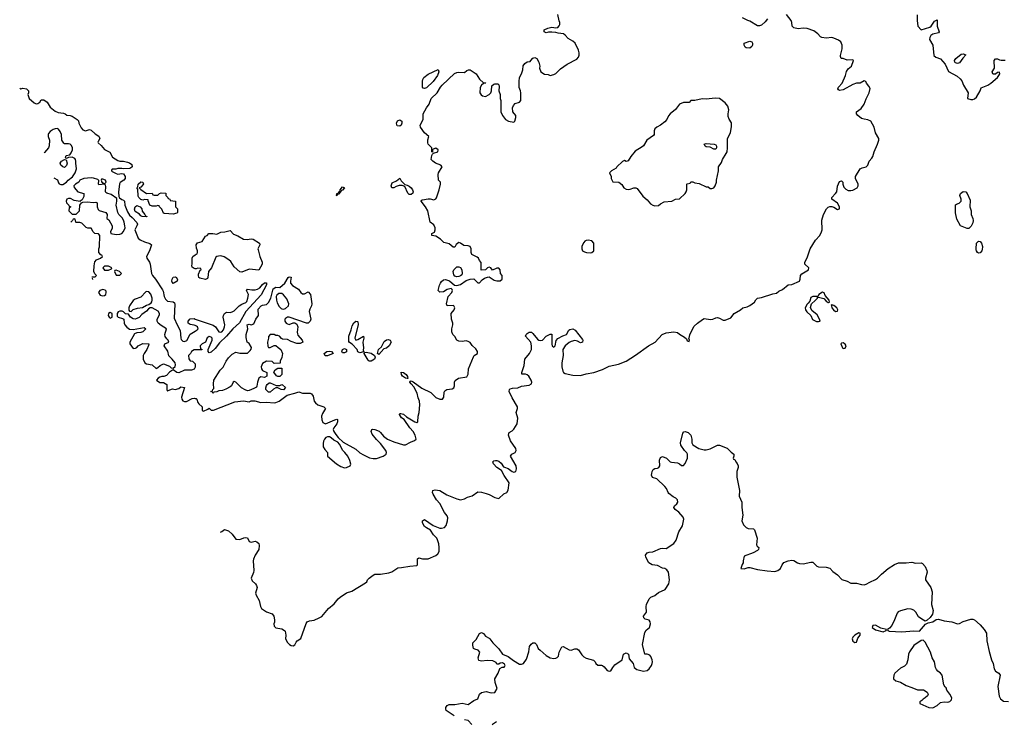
# Model space of a CAD drawing. Header units: inches. Extents: x 2396598 to 2566999, y 262085 to 451979.
# Tile 1 of 256: x 2428158 to 2438502, y 265002 to 272418. Entities that reach past the tile are written whole.
import ezdxf

# ---------------------------------------------------------------- set-up
doc = ezdxf.new("R2010")
doc.units = ezdxf.units.IN
doc.header["$MEASUREMENT"] = 0
for name, color, linetype in [('C4226', 7, 'Continuous'), ('C4227', 7, 'Continuous'), ('C4236', 7, 'Continuous'), ('C4237', 7, 'Continuous')]:
    doc.layers.add(name, color=color, linetype=linetype)

msp = doc.modelspace()

# ---------------------------------------------------------------- linework, layer by layer
at = {"layer": 'C4226', "color": 5, "elevation": 60}
for points in [[(2428917, 269714), (2428950, 269714), (2428966, 269730), (2428947, 269747), (2428938, 269770), (2428939, 269830), (2428946, 269874), (2428965, 269895), (2429006, 269910), (2429026, 269930), (2429022, 269942), (2429010, 269946), (2428988, 269970), (2428988, 270000)], [(2429525, 270000), (2429522, 269990), (2429490, 269930), (2429493, 269910), (2429521, 269870), (2429528, 269850), (2429543, 269750), (2429552, 269730), (2429584, 269690), (2429657, 269577), (2429664, 269564), (2429676, 269510), (2429690, 269482), (2429710, 269460), (2429770, 269453), (2429783, 269443), (2429787, 269427), (2429781, 269281), (2429811, 269211), (2429843, 269150), (2429850, 269070), (2429855, 269055), (2429870, 269038), (2429890, 269035), (2429914, 269046), (2429948, 269112), (2430000, 269145)], [(2430000, 269800), (2429990, 269802), (2429970, 269818), (2429965, 269830), (2429969, 269851), (2429969, 269910), (2429978, 269930), (2430000, 269947)], [(2428927, 269687), (2428927, 269687), (2428922, 269702), (2428921, 269702)], [(2430000, 269203), (2429990, 269207), (2429950, 269216), (2429928, 269228), (2429927, 269250), (2429950, 269273), (2429990, 269276), (2430000, 269272)], [(2430000, 268948), (2429990, 268948), (2429962, 268930), (2429951, 268909), (2429932, 268890), (2429933, 268853), (2429950, 268834), (2429974, 268830), (2430000, 268800), (2430000, 268795)], [(2430000, 268766), (2429990, 268746), (2429964, 268736), (2429890, 268733), (2429830, 268705), (2429810, 268709), (2429770, 268738), (2429764, 268736), (2429730, 268715), (2429700, 268680), (2429671, 268669), (2429650, 268669), (2429630, 268662), (2429612, 268650), (2429594, 268630), (2429630, 268606), (2429670, 268605), (2429702, 268582), (2429702, 268530), (2429710, 268514), (2429718, 268522), (2429763, 268537), (2429790, 268532), (2429830, 268542), (2429850, 268558), (2429890, 268552), (2429859, 268450), (2429861, 268430), (2429870, 268412), (2429890, 268405), (2429910, 268405), (2429970, 268437), (2429990, 268441), (2430000, 268438)]]:
    msp.add_lwpolyline(points, dxfattribs=at)
for points in [[(2429090, 269828), (2429050, 269828), (2429032, 269810), (2429047, 269787), (2429090, 269785), (2429122, 269798), (2429126, 269810)], [(2429170, 269786), (2429158, 269782), (2429154, 269770), (2429170, 269734), (2429210, 269734), (2429226, 269750), (2429206, 269770)], [(2429770, 269646), (2429758, 269658), (2429755, 269670), (2429761, 269690), (2429770, 269711), (2429790, 269717), (2429805, 269710), (2429816, 269684), (2429811, 269669)], [(2429030, 269581), (2428998, 269570), (2428987, 269550), (2429003, 269523), (2429030, 269514), (2429050, 269519), (2429061, 269530), (2429066, 269550), (2429065, 269565), (2429056, 269576)], [(2429490, 269562), (2429482, 269558), (2429430, 269503), (2429370, 269482), (2429350, 269466), (2429311, 269410), (2429305, 269390), (2429305, 269365), (2429310, 269354), (2429330, 269352), (2429349, 269371), (2429395, 269385), (2429447, 269393), (2429490, 269419), (2429515, 269425), (2429538, 269442), (2429546, 269454), (2429550, 269470), (2429548, 269490), (2429534, 269534), (2429516, 269556)], [(2429550, 269389), (2429530, 269389), (2429510, 269379), (2429490, 269353), (2429441, 269319), (2429412, 269288), (2429390, 269276), (2429370, 269271), (2429350, 269274), (2429322, 269290), (2429302, 269322), (2429270, 269328), (2429250, 269349), (2429236, 269356), (2429210, 269353), (2429194, 269346), (2429181, 269330), (2429183, 269303), (2429192, 269290), (2429239, 269279), (2429251, 269271), (2429256, 269230), (2429264, 269210), (2429285, 269185), (2429310, 269167), (2429350, 269162), (2429464, 269184), (2429482, 269170), (2429450, 269137), (2429430, 269130), (2429390, 269126), (2429365, 269115), (2429315, 269030), (2429315, 269010), (2429350, 268962), (2429376, 268964), (2429390, 268972), (2429402, 268990), (2429450, 269014), (2429514, 269010), (2429512, 268992), (2429495, 268950), (2429465, 268910), (2429456, 268890), (2429455, 268850), (2429471, 268811), (2429490, 268801), (2429551, 268791), (2429590, 268752), (2429610, 268762), (2429635, 268785), (2429670, 268802), (2429730, 268775), (2429750, 268758), (2429770, 268756), (2429790, 268772), (2429796, 268790), (2429792, 268810), (2429761, 268850), (2429725, 268885), (2429714, 268934), (2429674, 268990), (2429684, 269010), (2429724, 269030), (2429719, 269050), (2429703, 269063), (2429687, 269087), (2429682, 269110), (2429699, 269170), (2429644, 269204), (2429614, 269230), (2429603, 269250), (2429603, 269270), (2429625, 269315), (2429626, 269330), (2429613, 269353)], [(2429110, 269342), (2429092, 269330), (2429087, 269310), (2429098, 269290), (2429110, 269281), (2429128, 269290), (2429129, 269310), (2429128, 269330)]]:
    msp.add_lwpolyline(points, close=True, dxfattribs=at)
at = {"layer": 'C4227', "color": 5, "elevation": 60}
for points in [[(2428158, 271698), (2428170, 271692), (2428190, 271698), (2428231, 271690), (2428251, 271670), (2428252, 271650), (2428242, 271630), (2428258, 271590), (2428310, 271543), (2428330, 271535), (2428350, 271536), (2428369, 271550), (2428385, 271575), (2428410, 271576), (2428445, 271550), (2428477, 271497), (2428530, 271456), (2428562, 271442), (2428617, 271437), (2428634, 271430), (2428653, 271413), (2428689, 271411), (2428710, 271405), (2428762, 271370), (2428775, 271355), (2428778, 271330), (2428802, 271282), (2428822, 271262), (2428850, 271251), (2428890, 271265), (2428910, 271258), (2428950, 271218), (2428990, 271192), (2428998, 271170), (2428981, 271139), (2428978, 271130), (2428982, 271122), (2429015, 271095), (2429050, 271052), (2429104, 271024), (2429132, 270972), (2429190, 270938), (2429210, 270931), (2429249, 270931), (2429290, 270922), (2429313, 270913), (2429336, 270896), (2429338, 270870), (2429323, 270857), (2429310, 270853), (2429250, 270849), (2429230, 270855), (2429190, 270855), (2429167, 270847), (2429130, 270846), (2429122, 270838), (2429122, 270830), (2429130, 270822), (2429170, 270801), (2429190, 270796), (2429230, 270803), (2429250, 270798), (2429266, 270770), (2429265, 270750), (2429252, 270730), (2429212, 270708), (2429206, 270694), (2429196, 270604), (2429199, 270559), (2429205, 270545), (2429230, 270527), (2429250, 270521), (2429259, 270510), (2429263, 270470), (2429290, 270399), (2429310, 270363), (2429339, 270339), (2429388, 270288), (2429394, 270270), (2429390, 270250), (2429368, 270210), (2429401, 270121), (2429423, 270103), (2429470, 270082), (2429525, 270065), (2429542, 270050), (2429525, 270000)], [(2428550, 271274), (2428532, 271272), (2428510, 271263), (2428478, 271242), (2428460, 271220), (2428456, 271210), (2428458, 271190), (2428470, 271150), (2428467, 271093), (2428459, 271070), (2428418, 271022), (2428416, 271018)], [(2428516, 270755), (2428555, 270735), (2428564, 270704), (2428573, 270693), (2428590, 270685), (2428610, 270686), (2428649, 270710), (2428667, 270733), (2428712, 270768), (2428739, 270810), (2428749, 270830), (2428753, 270850), (2428747, 270910), (2428749, 270930), (2428745, 270950), (2428738, 270958), (2428710, 270973), (2428670, 270969), (2428650, 270958), (2428642, 270962), (2428638, 270970), (2428646, 270990), (2428683, 270997), (2428700, 271020), (2428714, 271050), (2428713, 271073), (2428699, 271099), (2428688, 271108), (2428670, 271113), (2428630, 271112), (2428620, 271120), (2428602, 271150), (2428596, 271210), (2428584, 271244), (2428566, 271266), (2428550, 271274)], [(2428988, 270000), (2428988, 270008), (2428995, 270030), (2428998, 270150), (2428987, 270167), (2428948, 270170), (2428928, 270190), (2428910, 270226), (2428872, 270228), (2428855, 270235), (2428810, 270278), (2428790, 270286), (2428750, 270286), (2428746, 270290), (2428742, 270322), (2428730, 270326), (2428718, 270322), (2428713, 270307), (2428695, 270290)]]:
    msp.add_lwpolyline(points, dxfattribs=at)
for points in [[(2428630, 270866), (2428610, 270872), (2428590, 270890), (2428583, 270910), (2428597, 270930), (2428630, 270947), (2428645, 270945), (2428655, 270910), (2428650, 270884)], [(2428910, 270755), (2428830, 270749), (2428791, 270730), (2428778, 270710), (2428745, 270690), (2428730, 270675), (2428727, 270670), (2428730, 270654), (2428768, 270608), (2428830, 270590), (2428833, 270570), (2428830, 270558), (2428815, 270525), (2428794, 270510), (2428794, 270506), (2428730, 270518), (2428690, 270538), (2428670, 270538), (2428654, 270530), (2428645, 270510), (2428650, 270494), (2428674, 270470), (2428678, 270458), (2428694, 270450), (2428678, 270442), (2428674, 270410), (2428710, 270374), (2428750, 270374), (2428786, 270410), (2428788, 270470), (2428806, 270494), (2428820, 270500), (2428870, 270503), (2428930, 270496), (2428959, 270499), (2428970, 270494), (2428971, 270450), (2428982, 270422), (2428993, 270413), (2429062, 270390), (2429078, 270370), (2429072, 270330), (2429094, 270314), (2429131, 270250), (2429130, 270226), (2429112, 270190), (2429114, 270170), (2429170, 270159), (2429210, 270164), (2429230, 270171), (2429250, 270191), (2429265, 270230), (2429264, 270250), (2429257, 270290), (2429249, 270310), (2429234, 270334), (2429199, 270370), (2429188, 270390), (2429173, 270470), (2429180, 270510), (2429177, 270537), (2429120, 270580), (2429074, 270594), (2429063, 270603), (2429059, 270610), (2429063, 270663), (2429059, 270679), (2429050, 270688), (2428990, 270682), (2428985, 270690), (2428989, 270729), (2428980, 270740), (2428934, 270754)], [(2429030, 270742), (2429018, 270742), (2429012, 270730), (2429022, 270710), (2429050, 270694), (2429066, 270710), (2429058, 270730)], [(2429490, 270592), (2429550, 270594), (2429558, 270578), (2429570, 270574), (2429610, 270574), (2429626, 270590), (2429643, 270597), (2429693, 270593), (2429694, 270570), (2429714, 270550), (2429718, 270538), (2429734, 270530), (2429738, 270518), (2429794, 270510), (2429794, 270450), (2429814, 270430), (2429814, 270390), (2429810, 270386), (2429770, 270375), (2429680, 270380), (2429670, 270386), (2429650, 270426), (2429626, 270450), (2429622, 270462), (2429610, 270466), (2429590, 270458), (2429550, 270458), (2429526, 270470), (2429506, 270514), (2429506, 270526), (2429470, 270528), (2429450, 270522), (2429429, 270529), (2429408, 270550), (2429403, 270563), (2429398, 270638), (2429388, 270650), (2429398, 270662), (2429404, 270690), (2429430, 270714), (2429451, 270710), (2429459, 270690), (2429456, 270684), (2429430, 270658), (2429414, 270650), (2429432, 270632)], [(2429490, 270346), (2429446, 270350), (2429430, 270358), (2429415, 270375), (2429370, 270402), (2429365, 270425), (2429370, 270451), (2429390, 270466), (2429422, 270450), (2429442, 270430), (2429444, 270404), (2429474, 270370), (2429478, 270358), (2429494, 270350), (2429494, 270346)]]:
    msp.add_lwpolyline(points, close=True, dxfattribs=at)
at = {"layer": 'C4236', "color": 5}
for points, elevation in [([(2430662, 270000), (2430681, 269930), (2430705, 269870), (2430704, 269850), (2430670, 269787), (2430570, 269795), (2430490, 269764), (2430470, 269769), (2430410, 269822), (2430375, 269875), (2430355, 269895), (2430307, 269927), (2430270, 269937), (2430246, 269934), (2430230, 269930), (2430219, 269921), (2430174, 269810), (2430142, 269770), (2430136, 269710), (2430130, 269698), (2430110, 269687), (2430050, 269702), (2430039, 269710), (2430035, 269730), (2430038, 269742), (2430055, 269785), (2430066, 269790), (2430062, 269802), (2430030, 269806), (2430010, 269798), (2430000, 269800)], 60), ([(2430000, 269947), (2430010, 269954), (2430022, 269958), (2430026, 269970), (2430026, 269990), (2430022, 270000)], 60), ([(2430000, 268438), (2430010, 268436), (2430018, 268430), (2430030, 268394), (2430040, 268380), (2430074, 268350), (2430074, 268310), (2430090, 268305), (2430136, 268324), (2430150, 268334), (2430170, 268314), (2430193, 268313), (2430417, 268403), (2430510, 268411), (2430570, 268403), (2430590, 268411), (2430629, 268411), (2430690, 268393), (2430750, 268398), (2430830, 268391), (2430850, 268394), (2430884, 268410), (2430969, 268471), (2431049, 268491), (2431070, 268501), (2431090, 268505), (2431130, 268491), (2431211, 268491), (2431224, 268484), (2431240, 268460), (2431251, 268410), (2431265, 268390), (2431290, 268371), (2431354, 268350), (2431372, 268332), (2431340, 268280), (2431327, 268250), (2431331, 268211), (2431343, 268183), (2431370, 268171), (2431470, 268213), (2431490, 268219), (2431496, 268216), (2431498, 268190), (2431490, 268170), (2431457, 268130), (2431451, 268110), (2431457, 268090), (2431479, 268059), (2431505, 268025), (2431556, 267976), (2431690, 267904), (2431730, 267867), (2431770, 267843), (2431834, 267814), (2431870, 267807), (2431906, 267806), (2431978, 267830), (2432009, 267851), (2432012, 267870), (2432004, 267890), (2431950, 267964), (2431905, 268005), (2431860, 268060), (2431849, 268090), (2431858, 268110), (2431865, 268115), (2431889, 268111), (2431933, 268093), (2431950, 268079), (2431979, 268039), (2432022, 268010), (2432090, 267982), (2432190, 267951), (2432210, 267951), (2432262, 267978), (2432306, 267994), (2432324, 268010), (2432311, 268050), (2432290, 268089), (2432255, 268130), (2432196, 268216), (2432170, 268235), (2432148, 268270), (2432150, 268278), (2432161, 268279), (2432189, 268271), (2432223, 268243), (2432310, 268191), (2432330, 268183), (2432342, 268190), (2432343, 268250), (2432353, 268290), (2432362, 268370), (2432359, 268410), (2432344, 268444), (2432333, 268493), (2432299, 268559), (2432269, 268590), (2432258, 268610), (2432260, 268620), (2432270, 268622), (2432290, 268611), (2432384, 268544), (2432478, 268498), (2432530, 268448), (2432570, 268431), (2432598, 268430), (2432614, 268450), (2432616, 268504), (2432623, 268517), (2432646, 268530), (2432702, 268538), (2432719, 268550), (2432725, 268570), (2432725, 268610), (2432733, 268627), (2432769, 268651), (2432855, 268665), (2432869, 268691), (2432872, 268750), (2432926, 268874), (2432933, 268887), (2432968, 268910), (2432968, 268930), (2432950, 268958), (2432913, 268993), (2432890, 269024), (2432870, 269036), (2432850, 269041), (2432806, 269034), (2432770, 269039), (2432749, 269050), (2432729, 269089), (2432709, 269110), (2432697, 269137), (2432696, 269170), (2432709, 269210), (2432709, 269229), (2432693, 269270), (2432689, 269330), (2432722, 269370), (2432729, 269390), (2432718, 269410), (2432710, 269414), (2432650, 269409), (2432641, 269430), (2432659, 269510), (2432697, 269550), (2432704, 269570), (2432702, 269582), (2432690, 269594), (2432650, 269581), (2432610, 269558), (2432570, 269553), (2432555, 269570), (2432568, 269628), (2432579, 269650), (2432590, 269668), (2432610, 269683), (2432630, 269687), (2432674, 269674), (2432726, 269626), (2432750, 269624), (2432790, 269633), (2432850, 269676), (2432892, 269692), (2432930, 269694), (2432970, 269654), (2432990, 269654), (2433016, 269684), (2433040, 269700), (2433073, 269713), (2433090, 269714), (2433142, 269682), (2433170, 269672), (2433207, 269673), (2433226, 269690), (2433226, 269730), (2433208, 269750), (2433206, 269790), (2433190, 269806), (2433170, 269806), (2433126, 269786), (2433106, 269810), (2433090, 269818), (2433074, 269810), (2433052, 269788), (2433007, 269787), (2433007, 269867), (2432990, 269886), (2432978, 269910), (2432963, 269923), (2432909, 269950), (2432901, 269970), (2432901, 270000)], 60), ([(2430266, 267032), (2430280, 267040), (2430310, 267061), (2430350, 267046), (2430391, 267011), (2430430, 266958), (2430470, 266955), (2430511, 266971), (2430534, 266974), (2430550, 266971), (2430570, 266932), (2430590, 266926), (2430630, 266938), (2430650, 266931), (2430670, 266911), (2430674, 266890), (2430671, 266850), (2430630, 266789), (2430613, 266747), (2430610, 266730), (2430617, 266630), (2430613, 266607), (2430591, 266550), (2430601, 266521), (2430635, 266490), (2430647, 266470), (2430651, 266449), (2430636, 266390), (2430641, 266370), (2430675, 266315), (2430687, 266250), (2430699, 266230), (2430750, 266196), (2430810, 266173), (2430828, 266150), (2430836, 266110), (2430834, 266086), (2430827, 266070), (2430830, 266045), (2430850, 266028), (2430910, 266017), (2430939, 265999), (2430947, 265990), (2430955, 265950), (2430951, 265910), (2430970, 265872), (2430991, 265850), (2431010, 265839), (2431030, 265836), (2431050, 265846), (2431063, 265877), (2431072, 265888), (2431110, 265915), (2431167, 266073), (2431179, 266090), (2431201, 266099), (2431250, 266106), (2431305, 266130), (2431333, 266147), (2431402, 266230), (2431461, 266279), (2431503, 266330), (2431525, 266350), (2431590, 266394), (2431647, 266413), (2431790, 266501), (2431803, 266510), (2431813, 266530), (2431830, 266547), (2431870, 266579), (2431890, 266591), (2431950, 266591), (2432037, 266603), (2432066, 266614), (2432130, 266657), (2432170, 266659), (2432256, 266676), (2432330, 266682), (2432338, 266690), (2432338, 266750), (2432350, 266762), (2432391, 266751), (2432450, 266753), (2432530, 266785), (2432550, 266805), (2432564, 266830), (2432565, 266870), (2432561, 266910), (2432548, 266950), (2432539, 266970), (2432505, 267005), (2432473, 267053), (2432430, 267076), (2432410, 267091), (2432391, 267130), (2432390, 267151), (2432410, 267164), (2432503, 267103), (2432570, 267074), (2432590, 267073), (2432619, 267081), (2432637, 267103), (2432653, 267150), (2432657, 267183), (2432650, 267202), (2432620, 267240), (2432572, 267332), (2432537, 267370), (2432502, 267430), (2432495, 267450), (2432498, 267470), (2432523, 267477), (2432570, 267469), (2432644, 267424), (2432750, 267382), (2432790, 267373), (2432830, 267381), (2432862, 267398), (2432910, 267414), (2432970, 267456), (2433010, 267451), (2433057, 267437), (2433090, 267426), (2433150, 267395), (2433190, 267387), (2433245, 267435), (2433275, 267450), (2433290, 267474), (2433300, 267550), (2433247, 267627), (2433220, 267680), (2433169, 267710), (2433135, 267750), (2433129, 267771), (2433138, 267782), (2433155, 267785), (2433170, 267786), (2433190, 267779), (2433216, 267756), (2433240, 267720), (2433250, 267714), (2433290, 267701), (2433330, 267668), (2433350, 267661), (2433370, 267671), (2433377, 267697), (2433372, 267730), (2433315, 267830), (2433328, 267850), (2433364, 267870), (2433372, 267890), (2433369, 267910), (2433313, 267990), (2433294, 268050), (2433295, 268070), (2433301, 268079), (2433330, 268096), (2433350, 268115), (2433384, 268170), (2433392, 268230), (2433374, 268290), (2433386, 268330), (2433387, 268350), (2433330, 268444), (2433299, 268510), (2433302, 268530), (2433310, 268538), (2433335, 268545), (2433390, 268548), (2433430, 268566), (2433510, 268576), (2433534, 268590), (2433538, 268610), (2433532, 268630), (2433506, 268670), (2433490, 268685), (2433470, 268693), (2433434, 268694), (2433432, 268710), (2433456, 268784), (2433466, 268850), (2433514, 268910), (2433533, 268950), (2433535, 268990), (2433527, 269030), (2433472, 269090), (2433479, 269110), (2433490, 269121), (2433510, 269135), (2433533, 269133), (2433550, 269119), (2433599, 269059), (2433610, 269050), (2433630, 269046), (2433650, 269050), (2433690, 269092), (2433730, 269111), (2433750, 269111), (2433747, 269007), (2433751, 268990), (2433770, 268977), (2433785, 268990), (2433794, 269046), (2433812, 269068), (2433864, 269096), (2433901, 269110), (2433926, 269154), (2433937, 269163), (2433970, 269168), (2433994, 269154), (2434070, 269058), (2434074, 269050), (2434071, 269030), (2434050, 269021), (2434019, 269039), (2433990, 269045), (2433950, 269034), (2433930, 269024), (2433887, 268990), (2433864, 268950), (2433868, 268890), (2433853, 268810), (2433853, 268770), (2433863, 268723), (2433871, 268710), (2433890, 268699), (2433970, 268681), (2434050, 268678), (2434110, 268697), (2434190, 268710), (2434279, 268741), (2434350, 268778), (2434450, 268796), (2434530, 268829), (2434629, 268891), (2434764, 268990), (2434834, 269030), (2434909, 269110), (2434950, 269127), (2435030, 269137), (2435070, 269131), (2435090, 269111), (2435142, 269082), (2435162, 269062), (2435170, 269042), (2435190, 269034), (2435195, 269050), (2435186, 269070), (2435195, 269085), (2435198, 269110), (2435242, 269198), (2435278, 269230), (2435332, 269268), (2435350, 269276), (2435414, 269266), (2435438, 269270), (2435470, 269286), (2435490, 269287), (2435510, 269281), (2435550, 269259), (2435570, 269259), (2435630, 269283), (2435665, 269330), (2435731, 269369), (2435755, 269390), (2435800, 269400), (2435827, 269413), (2435878, 269450), (2435890, 269472), (2435910, 269491), (2435950, 269498), (2436070, 269538), (2436110, 269545), (2436134, 269566), (2436170, 269581), (2436230, 269631), (2436270, 269636), (2436349, 269670), (2436357, 269690), (2436362, 269730), (2436374, 269746), (2436446, 269790), (2436448, 269810), (2436406, 269850), (2436408, 269870), (2436430, 269914), (2436460, 270000)], 40), ([(2434067, 270000), (2434072, 269990), (2434090, 269978), (2434114, 269970), (2434150, 269967), (2434170, 269972), (2434188, 269990), (2434188, 270000)], 60), ([(2438269, 270000), (2438267, 269990), (2438250, 269967), (2438230, 269964), (2438219, 269970), (2438209, 269990), (2438208, 270000)], 20), ([(2430000, 269272), (2430190, 269206), (2430216, 269190), (2430250, 269139), (2430270, 269133), (2430281, 269139), (2430300, 269160), (2430311, 269189), (2430313, 269210), (2430297, 269290), (2430298, 269310), (2430310, 269331), (2430330, 269344), (2430370, 269342), (2430390, 269346), (2430410, 269358), (2430463, 269410), (2430490, 269428), (2430534, 269446), (2430544, 269456), (2430556, 269490), (2430562, 269530), (2430539, 269570), (2430550, 269585), (2430597, 269577), (2430630, 269578), (2430655, 269585), (2430680, 269600), (2430710, 269635), (2430730, 269651), (2430751, 269651), (2430750, 269630), (2430693, 269527), (2430534, 269350), (2430467, 269233), (2430396, 269170), (2430330, 269090), (2430257, 269023), (2430210, 268961), (2430170, 268922), (2430150, 268918), (2430138, 268930), (2430138, 268950), (2430181, 269050), (2430179, 269070), (2430170, 269082), (2430150, 269089), (2430127, 269073), (2430110, 269028), (2430074, 269010), (2430054, 268990), (2430058, 268958), (2430070, 268954), (2430071, 268949), (2430000, 268948)], 60), ([(2430000, 269145), (2430022, 269158), (2430034, 269170), (2430025, 269190), (2430016, 269196), (2430000, 269203)], 60), ([(2430000, 268795), (2430002, 268770), (2430000, 268766)], 60), ([(2432722, 265102), (2432710, 265108), (2432639, 265159), (2432634, 265170), (2432634, 265190), (2432649, 265210), (2432670, 265221), (2432730, 265219), (2432805, 265235), (2432870, 265221), (2432930, 265262), (2432970, 265279), (2432989, 265330), (2433010, 265348), (2433058, 265358), (2433110, 265343), (2433150, 265345), (2433173, 265390), (2433153, 265453), (2433148, 265492), (2433183, 265550), (2433202, 265598), (2433228, 265612), (2433247, 265613), (2433256, 265624), (2433258, 265630), (2433250, 265646), (2433230, 265658), (2433204, 265656), (2433190, 265646), (2433170, 265646), (2433162, 265662), (2433130, 265678), (2433070, 265682), (2433010, 265677), (2432983, 265683), (2432975, 265710), (2432991, 265771), (2432973, 265793), (2432941, 265801), (2432925, 265810), (2432917, 265843), (2432919, 265870), (2432955, 265905), (2432990, 265967), (2433010, 265977), (2433015, 265975), (2433030, 265966), (2433050, 265937), (2433090, 265918), (2433098, 265910), (2433127, 265867), (2433190, 265804), (2433230, 265751), (2433290, 265725), (2433344, 265684), (2433410, 265646), (2433430, 265645), (2433450, 265651), (2433483, 265697), (2433506, 265774), (2433515, 265830), (2433530, 265856), (2433550, 265870), (2433570, 265868), (2433588, 265850), (2433606, 265810), (2433624, 265790), (2433690, 265735), (2433732, 265710), (2433770, 265704), (2433790, 265706), (2433805, 265715), (2433818, 265730), (2433827, 265770), (2433846, 265814), (2433855, 265825), (2433868, 265830), (2433930, 265795), (2433950, 265793), (2433990, 265807), (2434010, 265807), (2434030, 265796), (2434063, 265743), (2434083, 265723), (2434110, 265708), (2434186, 265686), (2434204, 265670), (2434211, 265650), (2434230, 265634), (2434270, 265635), (2434281, 265630), (2434298, 265618), (2434330, 265578), (2434350, 265572), (2434367, 265573), (2434388, 265610), (2434410, 265638), (2434486, 265690), (2434501, 265750), (2434530, 265764), (2434555, 265750), (2434561, 265701), (2434602, 265650), (2434612, 265610), (2434642, 265590), (2434710, 265571), (2434750, 265579), (2434770, 265596), (2434796, 265630), (2434804, 265650), (2434807, 265670), (2434804, 265690), (2434790, 265725), (2434778, 265738), (2434750, 265749), (2434726, 265750), (2434701, 265850), (2434724, 265976), (2434739, 266001), (2434773, 266030), (2434786, 266070), (2434781, 266090), (2434770, 266106), (2434730, 266118), (2434716, 266130), (2434712, 266150), (2434742, 266190), (2434738, 266250), (2434742, 266270), (2434770, 266330), (2434790, 266348), (2434830, 266367), (2434870, 266398), (2434938, 266430), (2434976, 266490), (2434984, 266530), (2434973, 266610), (2434957, 266637), (2434935, 266650), (2434910, 266652), (2434860, 266680), (2434802, 266690), (2434769, 266710), (2434736, 266770), (2434733, 266790), (2434750, 266816), (2434770, 266822), (2434810, 266826), (2434890, 266861), (2434910, 266864), (2434950, 266859), (2435030, 266912), (2435053, 266947), (2435083, 267037), (2435120, 267100), (2435135, 267170), (2435129, 267190), (2435083, 267243), (2435044, 267270), (2435029, 267290), (2435037, 267310), (2435061, 267330), (2435072, 267348), (2435069, 267370), (2435050, 267389), (2435023, 267403), (2434979, 267439), (2434969, 267450), (2434952, 267492), (2434937, 267510), (2434850, 267594), (2434806, 267606), (2434797, 267630), (2434799, 267650), (2434802, 267670), (2434812, 267690), (2434830, 267700), (2434857, 267703), (2434874, 267710), (2434882, 267730), (2434878, 267790), (2434890, 267815), (2434910, 267826), (2434952, 267810), (2434991, 267771), (2435006, 267766), (2435070, 267761), (2435091, 267751), (2435110, 267732), (2435130, 267732), (2435150, 267752), (2435172, 267808), (2435173, 267850), (2435166, 267866), (2435142, 267890), (2435105, 267945), (2435099, 267970), (2435126, 268074), (2435135, 268085), (2435149, 268091), (2435180, 268080), (2435207, 268050), (2435219, 268010), (2435219, 267970), (2435228, 267948), (2435292, 267910), (2435350, 267897), (2435370, 267897), (2435410, 267907), (2435490, 267945), (2435510, 267945), (2435590, 267914), (2435632, 267872), (2435662, 267850), (2435662, 267830), (2435654, 267810), (2435658, 267798), (2435670, 267794), (2435682, 267770), (2435695, 267755), (2435705, 267730), (2435705, 267710), (2435692, 267670), (2435691, 267610), (2435721, 267470), (2435716, 267410), (2435746, 267346), (2435743, 267290), (2435755, 267210), (2435746, 267150), (2435763, 267110), (2435790, 267082), (2435810, 267070), (2435866, 267066), (2435877, 267057), (2435907, 266970), (2435900, 266900), (2435905, 266885), (2435922, 266870), (2435918, 266850), (2435910, 266838), (2435865, 266815), (2435770, 266778), (2435758, 266730), (2435758, 266710), (2435747, 266693), (2435734, 266650), (2435770, 266647), (2435810, 266661), (2435830, 266661), (2435910, 266641), (2436010, 266625), (2436090, 266620), (2436124, 266630), (2436149, 266650), (2436167, 266690), (2436186, 266714), (2436230, 266729), (2436270, 266736), (2436290, 266734), (2436330, 266708), (2436350, 266702), (2436390, 266698), (2436470, 266718), (2436490, 266717), (2436534, 266674), (2436550, 266668), (2436630, 266665), (2436670, 266653), (2436700, 266620), (2436750, 266583), (2436794, 266534), (2436850, 266516), (2436890, 266496), (2436950, 266495), (2437000, 266480), (2437030, 266478), (2437050, 266484), (2437090, 266508), (2437150, 266533), (2437171, 266548), (2437210, 266590), (2437282, 266650), (2437350, 266693), (2437390, 266710), (2437471, 266709), (2437530, 266717), (2437570, 266707), (2437630, 266711), (2437644, 266704), (2437670, 266671), (2437688, 266630), (2437690, 266610), (2437673, 266550), (2437675, 266530), (2437730, 266451), (2437744, 266404), (2437737, 266270), (2437753, 266210), (2437748, 266170), (2437724, 266136), (2437690, 266106), (2437670, 266098), (2437636, 266116), (2437601, 266141), (2437573, 266190), (2437550, 266213), (2437523, 266223), (2437490, 266226), (2437410, 266204), (2437387, 266193), (2437378, 266182), (2437350, 266109), (2437321, 266050), (2437297, 266023), (2437274, 266010), (2437278, 265998), (2437293, 265993), (2437424, 265984), (2437550, 265994), (2437610, 265991), (2437674, 266066), (2437701, 266079), (2437750, 266091), (2437787, 266113), (2437810, 266118), (2437870, 266099), (2437950, 266089), (2438010, 266069), (2438030, 266072), (2438070, 266092), (2438150, 266116), (2438170, 266119), (2438190, 266111), (2438250, 266058), (2438291, 266010), (2438314, 265970), (2438320, 265890), (2438343, 265777), (2438366, 265690), (2438386, 265650), (2438394, 265594), (2438410, 265572), (2438444, 265550), (2438457, 265530), (2438434, 265410), (2438449, 265308), (2438461, 265281), (2438495, 265255), (2438547, 265253)], 20), ([(2432907, 265011), (2432870, 265054), (2432830, 265059)], 20), ([(2433167, 265038), (2433125, 265010), (2433120, 265002)], 20)]:
    msp.add_lwpolyline(points, dxfattribs=dict(at, elevation=elevation))
for points, elevation in [([(2432750, 269716), (2432730, 269722), (2432718, 269738), (2432711, 269770), (2432718, 269790), (2432750, 269819), (2432770, 269822), (2432790, 269813), (2432803, 269790), (2432808, 269750), (2432802, 269738), (2432790, 269727), (2432770, 269718)], 60), ([(2431150, 269536), (2431190, 269556), (2431214, 269530), (2431227, 269433), (2431223, 269410), (2431205, 269375), (2431200, 269350), (2431216, 269270), (2431210, 269250), (2431190, 269230), (2431170, 269230), (2430990, 269290), (2430970, 269290), (2430950, 269279), (2430942, 269270), (2430942, 269250), (2430956, 269230), (2430970, 269220), (2430990, 269216), (2431030, 269231), (2431050, 269232), (2431070, 269219), (2431079, 269190), (2431073, 269133), (2431075, 269115), (2431081, 269101), (2431125, 269050), (2431133, 269027), (2431104, 269016), (2431070, 269014), (2431010, 269035), (2430970, 269058), (2430920, 269060), (2430907, 269067), (2430886, 269090), (2430870, 269098), (2430850, 269098), (2430830, 269108), (2430790, 269108), (2430772, 269088), (2430771, 269070), (2430761, 269030), (2430765, 268985), (2430770, 268974), (2430790, 268972), (2430830, 268992), (2430850, 268994), (2430872, 268972), (2430902, 268950), (2430918, 268910), (2430912, 268868), (2430894, 268830), (2430893, 268807), (2430830, 268806), (2430810, 268826), (2430750, 268828), (2430710, 268804), (2430694, 268770), (2430699, 268750), (2430710, 268731), (2430754, 268710), (2430754, 268670), (2430730, 268658), (2430690, 268664), (2430671, 268650), (2430655, 268610), (2430650, 268566), (2430645, 268555), (2430619, 268541), (2430570, 268519), (2430550, 268516), (2430526, 268526), (2430489, 268549), (2430430, 268608), (2430410, 268615), (2430402, 268610), (2430382, 268570), (2430370, 268558), (2430325, 268535), (2430290, 268522), (2430250, 268518), (2430230, 268506), (2430198, 268502), (2430190, 268488), (2430182, 268502), (2430166, 268510), (2430182, 268518), (2430186, 268530), (2430198, 268542), (2430194, 268590), (2430197, 268630), (2430265, 268735), (2430295, 268765), (2430327, 268830), (2430350, 268863), (2430390, 268901), (2430430, 268925), (2430470, 268912), (2430550, 268914), (2430580, 268940), (2430590, 268954), (2430593, 268973), (2430570, 269015), (2430549, 269029), (2430537, 269077), (2430537, 269110), (2430554, 269170), (2430549, 269210), (2430570, 269218), (2430590, 269212), (2430617, 269223), (2430639, 269270), (2430665, 269310), (2430664, 269376), (2430695, 269410), (2430710, 269419), (2430750, 269426), (2430770, 269445), (2430796, 269490), (2430819, 269590), (2430850, 269607), (2430890, 269603), (2430943, 269650), (2430979, 269710), (2430990, 269717), (2431010, 269711), (2431003, 269670), (2431004, 269650), (2431023, 269623), (2431087, 269587), (2431111, 269550), (2431130, 269538)], 60), ([(2430910, 269539), (2430881, 269539), (2430858, 269522), (2430853, 269507), (2430854, 269470), (2430862, 269442), (2430883, 269403), (2430903, 269383), (2430910, 269378), (2430930, 269376), (2430950, 269381), (2430981, 269410), (2430984, 269430), (2430980, 269450), (2430963, 269483), (2430930, 269526)], 60), ([(2436593, 269553), (2436555, 269530), (2436547, 269513), (2436534, 269510), (2436538, 269502), (2436528, 269508), (2436490, 269509), (2436470, 269499), (2436459, 269461), (2436443, 269437), (2436430, 269429), (2436411, 269390), (2436415, 269370), (2436428, 269348), (2436468, 269308), (2436488, 269268), (2436530, 269246), (2436550, 269245), (2436566, 269250), (2436562, 269270), (2436535, 269315), (2436480, 269360), (2436466, 269394), (2436475, 269430), (2436515, 269465), (2436538, 269490), (2436540, 269500), (2436550, 269502), (2436606, 269486), (2436630, 269458), (2436650, 269445), (2436656, 269444), (2436666, 269450), (2436662, 269470), (2436620, 269520), (2436610, 269548)], 40), ([(2436690, 269426), (2436684, 269416), (2436685, 269410), (2436691, 269390), (2436707, 269367), (2436730, 269351), (2436750, 269354), (2436754, 269370), (2436742, 269390), (2436710, 269414), (2436696, 269416)], 40), ([(2431690, 269051), (2431710, 269055), (2431771, 269091), (2431773, 269070), (2431761, 269030), (2431771, 268970), (2431765, 268945), (2431778, 268922), (2431770, 268926), (2431730, 268918), (2431710, 268926), (2431702, 268950), (2431650, 269009), (2431624, 269024), (2431616, 269036), (2431614, 269090), (2431641, 269159), (2431650, 269201), (2431667, 269233), (2431690, 269251), (2431707, 269247), (2431710, 269242), (2431713, 269213), (2431679, 269070)], 60), ([(2431930, 268898), (2431918, 268910), (2431929, 268950), (2431960, 268980), (2431986, 269034), (2432010, 269054), (2432030, 269056), (2432051, 269050), (2432061, 269030), (2432041, 268990), (2432010, 268966), (2431983, 268957)], 60), ([(2431550, 268918), (2431542, 268930), (2431550, 268952), (2431570, 268962), (2431591, 268950), (2431590, 268926), (2431570, 268918)], 60), ([(2436810, 269022), (2436790, 269018), (2436785, 269010), (2436801, 268970), (2436810, 268961), (2436830, 268964), (2436841, 268990), (2436830, 269009)], 40), ([(2431390, 268885), (2431366, 268886), (2431357, 268910), (2431384, 268930), (2431410, 268933), (2431432, 268930), (2431452, 268910)], 60), ([(2431830, 268829), (2431820, 268840), (2431778, 268910), (2431780, 268920), (2431798, 268922), (2431850, 268914), (2431885, 268890), (2431892, 268872), (2431885, 268850), (2431850, 268829)], 60), ([(2430870, 268668), (2430856, 268676), (2430828, 268712), (2430842, 268738), (2430870, 268754), (2430910, 268754), (2430912, 268690), (2430890, 268668)], 60), ([(2432230, 268646), (2432210, 268649), (2432178, 268670), (2432168, 268690), (2432167, 268713), (2432190, 268711), (2432218, 268690), (2432232, 268668), (2432234, 268646)], 60), ([(2430890, 268572), (2430910, 268582), (2430920, 268580), (2430951, 268551), (2430930, 268528), (2430906, 268530), (2430870, 268548), (2430850, 268548), (2430825, 268535), (2430790, 268502), (2430770, 268502), (2430742, 268530), (2430742, 268550), (2430750, 268574), (2430756, 268584), (2430780, 268600), (2430790, 268602), (2430853, 268573)], 60), ([(2431390, 268033), (2431374, 268026), (2431359, 268010), (2431350, 267988), (2431345, 267965), (2431347, 267930), (2431362, 267902), (2431392, 267870), (2431392, 267830), (2431485, 267750), (2431530, 267721), (2431570, 267707), (2431590, 267711), (2431628, 267730), (2431635, 267745), (2431625, 267785), (2431604, 267830), (2431575, 267870), (2431554, 267890), (2431518, 267958), (2431499, 267979), (2431459, 267999), (2431430, 268024), (2431412, 268032)], 60), ([(2437147, 266053), (2437122, 266050), (2437112, 266030), (2437150, 266007), (2437230, 265986), (2437262, 265998), (2437266, 266010), (2437203, 266023)], 20), ([(2436974, 265974), (2436930, 265948), (2436910, 265928), (2436903, 265910), (2436910, 265886), (2436930, 265872), (2436950, 265874), (2436964, 265916), (2436988, 265950), (2436986, 265970)], 20), ([(2437650, 265897), (2437630, 265893), (2437550, 265841), (2437505, 265775), (2437494, 265750), (2437490, 265690), (2437475, 265645), (2437455, 265625), (2437410, 265601), (2437351, 265550), (2437341, 265530), (2437337, 265497), (2437338, 265490), (2437362, 265470), (2437410, 265456), (2437470, 265419), (2437530, 265400), (2437590, 265373), (2437653, 265373), (2437691, 265351), (2437702, 265330), (2437694, 265310), (2437672, 265290), (2437650, 265278), (2437637, 265263), (2437614, 265250), (2437614, 265230), (2437710, 265190), (2437750, 265187), (2437795, 265210), (2437830, 265241), (2437870, 265248), (2437910, 265244), (2437930, 265251), (2437947, 265270), (2437950, 265290), (2437931, 265330), (2437899, 265370), (2437890, 265394), (2437881, 265401), (2437866, 265426), (2437849, 265530), (2437833, 265550), (2437804, 265570), (2437789, 265589), (2437779, 265610), (2437769, 265670), (2437744, 265710), (2437725, 265770), (2437670, 265875)], 20)]:
    msp.add_lwpolyline(points, close=True, dxfattribs=dict(at, elevation=elevation))
at = {"layer": 'C4237', "color": 5}
for points, elevation in [([(2432901, 270000), (2432901, 270010), (2432890, 270033), (2432870, 270041), (2432825, 270045), (2432790, 270069), (2432770, 270075), (2432744, 270056), (2432730, 270028), (2432710, 270028), (2432670, 270063), (2432615, 270075), (2432578, 270110), (2432530, 270142), (2432488, 270150), (2432486, 270170), (2432514, 270186), (2432524, 270210), (2432524, 270230), (2432510, 270262), (2432469, 270289), (2432444, 270410), (2432421, 270450), (2432375, 270510), (2432380, 270520), (2432390, 270525), (2432450, 270536), (2432470, 270536), (2432510, 270524), (2432530, 270535), (2432536, 270544), (2432566, 270630), (2432579, 270690), (2432578, 270710), (2432558, 270730), (2432553, 270790), (2432557, 270810), (2432597, 270870), (2432582, 270890), (2432525, 270910), (2432497, 270930), (2432482, 270950), (2432489, 270991), (2432496, 271004), (2432506, 271014), (2432552, 271028), (2432555, 271050), (2432530, 271068), (2432502, 271058), (2432494, 271050), (2432494, 271026), (2432486, 271030), (2432486, 271070), (2432449, 271109), (2432445, 271125), (2432445, 271155), (2432455, 271190), (2432410, 271228), (2432369, 271290), (2432365, 271310), (2432397, 271370), (2432397, 271430), (2432430, 271490), (2432458, 271530), (2432480, 271590), (2432544, 271650), (2432580, 271710), (2432597, 271730), (2432727, 271853), (2432750, 271864), (2432770, 271867), (2432830, 271862), (2432855, 271885), (2432872, 271892), (2432892, 271892), (2432952, 271850), (2432990, 271792), (2433030, 271754), (2433050, 271754), (2433054, 271750), (2433030, 271746), (2433010, 271728), (2432995, 271705), (2432991, 271650), (2433007, 271627), (2433019, 271619), (2433050, 271611), (2433090, 271631), (2433109, 271650), (2433115, 271670), (2433118, 271722), (2433140, 271740), (2433150, 271745), (2433170, 271745), (2433182, 271742), (2433190, 271734), (2433195, 271715), (2433191, 271670), (2433206, 271630), (2433206, 271590), (2433213, 271567), (2433212, 271450), (2433230, 271412), (2433262, 271370), (2433294, 271350), (2433350, 271342), (2433358, 271350), (2433369, 271390), (2433369, 271410), (2433339, 271450), (2433336, 271490), (2433345, 271515), (2433363, 271537), (2433409, 271551), (2433422, 271570), (2433422, 271650), (2433419, 271670), (2433405, 271705), (2433404, 271770), (2433409, 271810), (2433429, 271850), (2433442, 271890), (2433448, 271932), (2433463, 271957), (2433490, 271974), (2433522, 271978), (2433526, 271990), (2433550, 272014), (2433570, 272022), (2433591, 272011), (2433612, 271970), (2433621, 271930), (2433618, 271910), (2433632, 271870), (2433670, 271845), (2433710, 271842), (2433730, 271832), (2433770, 271842), (2433790, 271852), (2433840, 271900), (2433910, 271950), (2434010, 272003), (2434030, 272023), (2434035, 272045), (2434036, 272070), (2434030, 272097), (2433992, 272172), (2433970, 272193), (2433920, 272220), (2433890, 272255), (2433870, 272269), (2433815, 272275), (2433790, 272282), (2433750, 272288), (2433713, 272287), (2433690, 272278), (2433669, 272289), (2433669, 272311), (2433706, 272330), (2433750, 272338), (2433790, 272331), (2433810, 272335), (2433827, 272353), (2433833, 272367), (2433834, 272390), (2433826, 272406), (2433813, 272473)], 60), ([(2436460, 270000), (2436464, 270010), (2436519, 270101), (2436564, 270150), (2436582, 270190), (2436588, 270210), (2436586, 270310), (2436601, 270370), (2436635, 270430), (2436650, 270447), (2436670, 270456), (2436690, 270456), (2436710, 270449), (2436750, 270422), (2436771, 270429), (2436771, 270450), (2436748, 270490), (2436689, 270530), (2436689, 270550), (2436729, 270590), (2436741, 270610), (2436749, 270669), (2436770, 270716), (2436790, 270725), (2436805, 270710), (2436804, 270690), (2436817, 270657), (2436837, 270637), (2436863, 270623), (2436890, 270621), (2436910, 270625), (2436955, 270650), (2436967, 270670), (2436965, 270690), (2436939, 270750), (2436939, 270770), (2436989, 270851), (2437010, 270862), (2437049, 270871), (2437068, 270890), (2437081, 270930), (2437110, 270961), (2437120, 270980), (2437133, 271030), (2437170, 271110), (2437182, 271150), (2437182, 271170), (2437148, 271228), (2437134, 271290), (2437101, 271350), (2437067, 271367), (2437030, 271372), (2437001, 271381), (2436963, 271410), (2436950, 271430), (2436950, 271450), (2436997, 271483), (2437030, 271530), (2437050, 271585), (2437083, 271650), (2437093, 271693), (2437079, 271719), (2437055, 271750), (2437048, 271768), (2437030, 271774), (2436988, 271752), (2436949, 271749), (2436910, 271738), (2436810, 271682), (2436770, 271673), (2436761, 271681), (2436753, 271690), (2436759, 271710), (2436797, 271750), (2436833, 271830), (2436845, 271875), (2436860, 271900), (2436895, 271930), (2436918, 271990), (2436910, 271995), (2436850, 271994), (2436809, 272009), (2436789, 272010), (2436781, 272030), (2436782, 272042), (2436797, 272110), (2436800, 272150), (2436785, 272185), (2436761, 272201), (2436710, 272225), (2436690, 272229), (2436630, 272223), (2436586, 272230), (2436570, 272238), (2436542, 272270), (2436500, 272300), (2436430, 272326), (2436390, 272329), (2436337, 272323), (2436290, 272334), (2436274, 272350), (2436269, 272390), (2436261, 272410), (2436212, 272472)], 40), ([(2437587, 272470), (2437587, 272410), (2437595, 272350), (2437630, 272311), (2437721, 272339), (2437733, 272350), (2437770, 272403), (2437796, 272416), (2437795, 272350), (2437818, 272290), (2437810, 272279), (2437750, 272266), (2437730, 272252), (2437720, 272230), (2437717, 272210), (2437751, 272150), (2437763, 272043), (2437783, 272023), (2437830, 272007), (2437857, 271977), (2437879, 271950), (2437914, 271874), (2438006, 271826), (2438038, 271798), (2438055, 271775), (2438072, 271730), (2438122, 271650), (2438114, 271590), (2438150, 271578), (2438170, 271578), (2438190, 271585), (2438210, 271605), (2438249, 271670), (2438260, 271700), (2438330, 271728), (2438361, 271750), (2438429, 271810), (2438444, 271830), (2438454, 271850), (2438450, 271866), (2438430, 271862), (2438410, 271844), (2438390, 271844), (2438382, 271850), (2438375, 271870), (2438399, 271910), (2438397, 271990), (2438410, 272006), (2438430, 272006), (2438450, 271995), (2438469, 271991), (2438510, 271992)], 40), ([(2436014, 272426), (2435990, 272394), (2435950, 272359), (2435930, 272354), (2435910, 272354), (2435830, 272404), (2435809, 272409), (2435750, 272438)], 40), ([(2430022, 270000), (2430015, 270015), (2430010, 270051), (2430027, 270073), (2430074, 270086), (2430110, 270142), (2430126, 270150), (2430146, 270170), (2430188, 270172), (2430230, 270162), (2430270, 270185), (2430313, 270187), (2430370, 270202), (2430404, 270164), (2430450, 270147), (2430510, 270111), (2430547, 270107), (2430590, 270115), (2430610, 270111), (2430676, 270070), (2430681, 270050), (2430659, 270010), (2430662, 270000)], 60), ([(2434188, 270000), (2434189, 270070), (2434170, 270093), (2434130, 270102), (2434110, 270098), (2434094, 270090), (2434084, 270076), (2434064, 270036), (2434062, 270010), (2434067, 270000)], 60), ([(2438208, 270000), (2438206, 270010), (2438209, 270070), (2438230, 270091), (2438250, 270087), (2438262, 270070), (2438273, 270033), (2438269, 270000)], 20)]:
    msp.add_lwpolyline(points, dxfattribs=dict(at, elevation=elevation))
for points, elevation in [([(2435830, 272119), (2435790, 272122), (2435778, 272130), (2435768, 272150), (2435769, 272171), (2435829, 272191), (2435850, 272185), (2435856, 272170), (2435855, 272150), (2435850, 272135)], 40), ([(2438010, 271956), (2437990, 271963), (2437983, 271970), (2437978, 271990), (2437993, 272010), (2438050, 272054), (2438070, 272058), (2438098, 272050), (2438065, 272015), (2438030, 271963)], 40), ([(2432410, 271695), (2432398, 271698), (2432389, 271709), (2432389, 271771), (2432393, 271790), (2432403, 271810), (2432450, 271846), (2432554, 271894), (2432562, 271870), (2432547, 271830), (2432503, 271770), (2432430, 271701)], 60), ([(2435466, 271594), (2435370, 271581), (2435326, 271586), (2435249, 271569), (2435210, 271568), (2435190, 271549), (2435130, 271546), (2435091, 271530), (2435046, 271474), (2434990, 271429), (2434973, 271407), (2434956, 271370), (2434937, 271343), (2434890, 271309), (2434850, 271289), (2434831, 271270), (2434824, 271250), (2434824, 271210), (2434818, 271202), (2434746, 271150), (2434710, 271093), (2434698, 271082), (2434625, 271035), (2434579, 270981), (2434550, 270935), (2434530, 270928), (2434510, 270938), (2434490, 270928), (2434432, 270870), (2434424, 270856), (2434374, 270830), (2434354, 270810), (2434372, 270770), (2434372, 270750), (2434390, 270714), (2434452, 270712), (2434484, 270684), (2434505, 270650), (2434530, 270637), (2434550, 270634), (2434570, 270637), (2434611, 270651), (2434630, 270652), (2434645, 270645), (2434703, 270563), (2434750, 270525), (2434784, 270484), (2434810, 270467), (2434830, 270463), (2434870, 270465), (2434890, 270482), (2434930, 270502), (2435008, 270512), (2435048, 270532), (2435090, 270534), (2435148, 270590), (2435158, 270610), (2435166, 270630), (2435166, 270690), (2435170, 270694), (2435202, 270698), (2435210, 270714), (2435230, 270714), (2435250, 270702), (2435297, 270697), (2435370, 270662), (2435390, 270662), (2435410, 270645), (2435430, 270642), (2435450, 270651), (2435464, 270670), (2435477, 270710), (2435477, 270730), (2435498, 270830), (2435499, 270870), (2435530, 270918), (2435543, 270950), (2435581, 271010), (2435589, 271030), (2435595, 271070), (2435593, 271170), (2435626, 271230), (2435637, 271297), (2435635, 271335), (2435612, 271372), (2435602, 271402), (2435601, 271430), (2435608, 271470), (2435599, 271510), (2435570, 271544), (2435510, 271590)], 60), ([(2432150, 271300), (2432124, 271304), (2432116, 271330), (2432126, 271354), (2432150, 271366), (2432172, 271352), (2432174, 271330), (2432164, 271310)], 60), ([(2435450, 271058), (2435410, 271078), (2435370, 271082), (2435358, 271090), (2435349, 271110), (2435370, 271118), (2435454, 271110), (2435470, 271102), (2435478, 271090), (2435478, 271070), (2435470, 271058)], 60), ([(2432250, 270581), (2432234, 270594), (2432203, 270663), (2432175, 270675), (2432145, 270675), (2432114, 270666), (2432090, 270649), (2432069, 270649), (2432062, 270670), (2432070, 270702), (2432116, 270724), (2432150, 270754), (2432165, 270725), (2432205, 270685), (2432230, 270679), (2432250, 270667), (2432271, 270650), (2432285, 270630), (2432291, 270610), (2432287, 270593), (2432270, 270581)], 60), ([(2431523, 270603), (2431513, 270607), (2431518, 270598), (2431516, 270590), (2431510, 270583), (2431498, 270582), (2431490, 270567), (2431485, 270570), (2431490, 270590), (2431504, 270596), (2431510, 270610), (2431525, 270615), (2431526, 270630), (2431550, 270661), (2431570, 270651), (2431550, 270625), (2431539, 270621), (2431530, 270607)], 60), ([(2438130, 270222), (2438110, 270223), (2438043, 270250), (2438003, 270323), (2437990, 270388), (2437989, 270471), (2438000, 270480), (2438029, 270491), (2438048, 270510), (2438049, 270530), (2438033, 270570), (2438042, 270590), (2438070, 270612), (2438096, 270610), (2438111, 270590), (2438142, 270522), (2438138, 270450), (2438154, 270410), (2438155, 270370), (2438170, 270330), (2438174, 270306), (2438170, 270282), (2438153, 270247)], 20)]:
    msp.add_lwpolyline(points, close=True, dxfattribs=dict(at, elevation=elevation))

doc.saveas('drawing.dxf')
